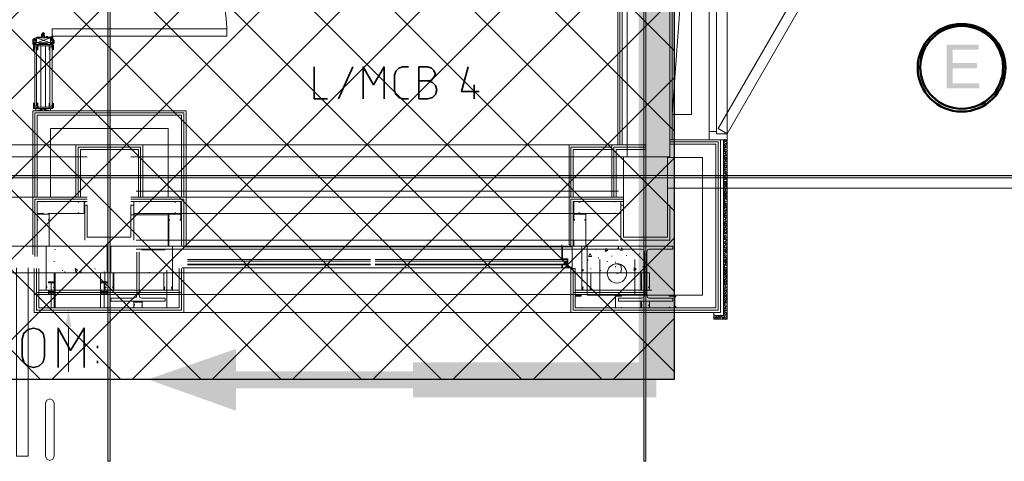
# Model space of a CAD drawing. Header units: millimetres. Extents: x 1.7 to 32.8, y 0.3 to 23.1.
# Tile 14 of 106: x 12.4 to 14.6, y 0.3 to 1.3. Entities that reach past the tile are written whole.
import ezdxf

# ---------------------------------------------------------------- set-up
doc = ezdxf.new("R2010")
doc.units = ezdxf.units.MM
doc.layers.add('PDF_Geometry', color=9, linetype='Continuous', true_color=0x808080)
doc.layers.add('PDF_Solid Fills', color=9, linetype='Continuous', true_color=0x808080)

msp = doc.modelspace()

# ---------------------------------------------------------------- hatches: boundary and pattern name
h = msp.add_hatch()
h.set_pattern_fill('ANSI37', color=256, scale=0.04)
h.paths.add_polyline_path([(13.8889, 0.4617), (4.0559, 0.4617), (4.0559, 9.4575), (13.8889, 9.4575)])
at = {"layer": 'PDF_Solid Fills', "transparency": 33554559}
for color, points in [(7, [(14.5706, 1.2116), (14.4989, 1.2116), (14.4989, 1.1133), (14.5723, 1.1133), (14.5723, 1.125), (14.5123, 1.125), (14.5123, 1.1583), (14.5672, 1.1583), (14.5672, 1.17), (14.5123, 1.17), (14.5123, 1.2), (14.5706, 1.2)]), (256, [(29.8551, 0.915), (29.8551, 0.9183), (2.9827, 0.9183), (2.9827, 0.9133), (29.8551, 0.9133)])]:
    msp.add_hatch(color=color, dxfattribs=at).paths.add_polyline_path(points)

# ---------------------------------------------------------------- linework, layer by layer
msp.add_lwpolyline([(13.8889, 0.4617), (4.0559, 0.4617), (4.0559, 9.4575), (13.8889, 9.4575)], close=True)
at = {"layer": 'PDF_Geometry', "lineweight": 5}
for points in [[(12.6257, 22.9192), (12.6257, 22.8592), (12.6206, 22.8592), (12.6206, 22.9192), (12.6206, 0.2783), (12.6257, 0.2783)], [(13.8256, 22.9176), (13.8256, 22.8592), (13.8206, 22.8592), (13.8206, 22.9176), (13.8206, 0.2783), (13.8256, 0.2783)], [(29.8551, 0.915), (29.8551, 0.9183), (2.9827, 0.9183), (2.9827, 0.9133), (29.8551, 0.9133)]]:
    msp.add_lwpolyline(points, close=True, dxfattribs=at)
at = {"layer": 'PDF_Geometry', "lineweight": 18}
for points in [[(13.7839, 0.96), (13.8789, 0.96), (13.8789, 3.4816), (13.7756, 3.4816), (13.7756, 3.1699), (13.0823, 3.1699), (13.0823, 3.9482), (13.779, 3.9482), (13.779, 3.8149), (13.8856, 3.8165), (13.8889, 4.4949), (13.7673, 4.4949), (13.7673, 4.0065), (12.984, 4.0065), (12.984, 3.0682), (13.7839, 3.0682)], [(14.0073, 1.0116), (14.0073, 1.3516), (13.9839, 1.3516), (13.9839, 1.0116)], [(13.9873, 1.0233), (14.0073, 1.0116), (14.1773, 1.3066), (14.1573, 1.3183)], [(12.4523, 1.2233), (12.4523, 1.2216), (12.4523, 1.22)], [(12.4523, 1.22), (12.454, 1.22), (12.4523, 1.2183)], [(12.454, 1.2133), (12.454, 1.215), (12.454, 1.2133), (12.454, 1.2116)], [(12.4573, 1.2216), (12.4573, 1.22)], [(12.459, 1.215), (12.4923, 1.215), (12.4923, 1.2266), (12.4607, 1.215), (12.4607, 1.2266), (12.4923, 1.215), (12.459, 1.2116), (12.4923, 1.2116)], [(12.459, 1.2216), (12.459, 1.22)], [(12.4673, 1.2283), (12.4673, 1.2266)], [(12.4973, 1.225), (12.4973, 1.2233)], [(12.4557, 1.21), (12.4557, 1.2083)], [(12.4573, 1.0733), (12.4607, 1.0733), (12.4607, 1.205), (12.4607, 1.2066), (12.4573, 1.2066), (12.4573, 1.205), (12.4573, 1.075)], [(12.489, 1.2), (12.4906, 1.2), (12.4906, 1.2016), (12.4906, 1.2)], [(12.494, 1.0733), (12.4906, 1.0733), (12.4906, 1.205), (12.4923, 1.2066), (12.494, 1.2066), (12.4957, 1.205), (12.4957, 1.075)], [(12.4973, 1.2016), (12.4957, 1.2016), (12.4973, 1.2016), (12.4957, 1.2016), (12.4973, 1.2016), (12.4957, 1.2016), (12.4973, 1.2016), (12.4973, 1.2033), (12.4973, 1.2)], [(12.454, 1.075), (12.454, 1.0733)], [(12.4623, 1.08), (12.4623, 1.0766), (12.4623, 1.0783)], [(14.0073, 0.9983), (13.9673, 0.9983), (13.9673, 1.0166), (13.9839, 1.0166), (13.9839, 1.0116), (14.0073, 1.0116)], [(13.9989, 0.9983), (14.0073, 0.9983), (14.0073, 0.5966), (13.9773, 0.5966), (13.9773, 0.605), (13.9989, 0.605)], [(13.874, 0.78), (13.874, 0.96), (13.7756, 0.96), (13.7756, 0.78)], [(12.4757, 0.835), (12.4757, 0.8333), (12.4623, 0.8333), (12.4623, 0.86), (12.4757, 0.86), (12.4757, 0.8583), (12.4757, 0.86), (12.4623, 0.86), (12.4623, 0.8333), (12.4757, 0.8333)], [(12.6923, 0.835), (12.6923, 0.8333), (12.679, 0.8333), (12.679, 0.86), (12.6923, 0.86), (12.6923, 0.8583), (12.6923, 0.86), (12.679, 0.86), (12.679, 0.8333), (12.6923, 0.8333)], [(13.7556, 0.835), (13.7556, 0.8333), (13.769, 0.8333), (13.769, 0.86), (13.7556, 0.86), (13.7556, 0.8583), (13.7556, 0.86), (13.769, 0.86), (13.769, 0.8333), (13.7556, 0.8333)], [(12.679, 0.7733), (12.679, 0.8516), (12.6723, 0.8516), (12.6723, 0.78), (12.624, 0.78), (12.6723, 0.78), (12.6723, 0.8516), (12.679, 0.8516)], [(13.8789, 0.7733), (13.8789, 0.8516), (13.874, 0.8516), (13.874, 0.78), (13.7756, 0.78), (13.7756, 0.8516), (13.769, 0.8516), (13.769, 0.7733)], [(12.619, 0.7), (12.619, 0.76), (12.4823, 0.76), (12.4823, 0.7)], [(12.7656, 0.7), (12.7656, 0.76), (12.6273, 0.76), (12.6273, 0.7)], [(13.649, 0.7116), (13.6606, 0.7116), (13.6606, 0.7583), (13.6373, 0.7583), (13.6373, 0.7316), (13.649, 0.7316)], [(13.6506, 0.7133), (13.6606, 0.7133), (13.6606, 0.7583), (13.639, 0.7583), (13.639, 0.7316), (13.6506, 0.7316)], [(13.8206, 0.7), (13.8206, 0.76), (13.6823, 0.76), (13.6823, 0.7)], [(13.7356, 0.755), (13.7406, 0.7516), (13.7356, 0.7483)], [(13.8323, 0.7533), (13.8289, 0.7516), (13.8273, 0.7466), (13.8273, 0.65), (13.8289, 0.645), (13.8323, 0.6433), (13.8856, 0.6433), (13.8856, 0.6366), (13.7639, 0.6366), (13.7639, 0.6433), (13.8156, 0.6433), (13.8206, 0.645), (13.8223, 0.65), (13.8223, 0.7466), (13.8206, 0.7516), (13.8156, 0.7533), (13.7639, 0.7533), (13.7639, 0.76), (13.8856, 0.76), (13.8856, 0.7533)], [(13.7706, 0.7566), (13.7739, 0.7516), (13.769, 0.75)], [(13.7006, 0.7433), (13.704, 0.7366), (13.6973, 0.7366)], [(12.5473, 0.71), (12.549, 0.7016), (12.5523, 0.7066)], [(13.6606, 0.7116), (13.639, 0.7116), (13.6373, 0.7116), (13.6373, 0.7166), (13.639, 0.7166), (13.639, 0.7116)], [(13.799, 0.7116), (13.8039, 0.7083), (13.799, 0.705)], [(12.5006, 0.7), (12.4823, 0.7), (12.4823, 0.6616), (12.4757, 0.6616), (12.4823, 0.6616), (12.4823, 0.7), (12.5006, 0.7), (12.5006, 0.6616), (12.5073, 0.6616), (12.5006, 0.6616)], [(12.5006, 0.6216), (12.5023, 0.6216), (12.5023, 0.7), (12.4823, 0.7), (12.5006, 0.7)], [(12.619, 0.6216), (12.604, 0.6216), (12.604, 0.7), (12.5856, 0.7), (12.604, 0.7), (12.604, 0.6216)], [(12.634, 0.7), (12.614, 0.7), (12.614, 0.6616), (12.609, 0.6616), (12.614, 0.6616), (12.614, 0.7), (12.6323, 0.7), (12.6323, 0.6616), (12.639, 0.6616), (12.634, 0.6616)], [(12.614, 0.7), (12.634, 0.7), (12.634, 0.6616), (12.639, 0.6616), (12.6323, 0.6616), (12.6323, 0.7), (12.614, 0.7), (12.614, 0.6616), (12.609, 0.6616), (12.614, 0.6616)], [(12.714, 0.7016), (12.714, 0.7)], [(12.7456, 0.7), (12.7656, 0.7), (12.7656, 0.6616), (12.7707, 0.6616), (12.7656, 0.6616), (12.7656, 0.7), (12.7456, 0.7), (12.7456, 0.6616), (12.7407, 0.6616), (12.7456, 0.6616)], [(13.7023, 0.7), (13.6823, 0.7), (13.6823, 0.6616), (13.6773, 0.6616), (13.6823, 0.6616), (13.6823, 0.7), (13.7023, 0.7), (13.7023, 0.6616), (13.7073, 0.6616), (13.7023, 0.6616)], [(13.8339, 0.7), (13.814, 0.7), (13.814, 0.6616), (13.809, 0.6616), (13.8156, 0.6616), (13.8156, 0.7), (13.8339, 0.7), (13.8339, 0.6616), (13.8389, 0.6616), (13.8339, 0.6616)], [(12.4823, 0.6666), (12.4823, 0.6683), (12.484, 0.6683), (12.4823, 0.6666), (12.4823, 0.6616), (12.5006, 0.6616), (12.5006, 0.6666), (12.499, 0.6683), (12.5006, 0.6683), (12.5006, 0.6666), (12.5006, 0.6616), (12.499, 0.6616), (12.484, 0.6616), (12.4823, 0.6616)], [(12.4873, 0.6783), (12.5023, 0.6783), (12.5023, 0.68), (12.4873, 0.68)], [(12.494, 0.6783), (12.494, 0.6216)], [(12.604, 0.6783), (12.619, 0.6783), (12.619, 0.68), (12.604, 0.68)], [(12.6123, 0.6783), (12.6123, 0.6216)], [(13.6856, 0.6683), (13.684, 0.6683), (13.684, 0.6616), (13.7006, 0.6616), (13.7006, 0.6683), (13.6989, 0.6683), (13.7006, 0.6683), (13.7023, 0.6666), (13.7023, 0.6616), (13.7006, 0.6616), (13.6823, 0.6616), (13.6823, 0.6666), (13.684, 0.6683)], [(13.8173, 0.6683), (13.8156, 0.6683), (13.8156, 0.6616), (13.8339, 0.6616), (13.8339, 0.6666), (13.8323, 0.6666), (13.8323, 0.6683), (13.8306, 0.6683), (13.8323, 0.6683), (13.8339, 0.6683), (13.8339, 0.6666), (13.8339, 0.6616), (13.8323, 0.6616), (13.8156, 0.6616), (13.8156, 0.6666), (13.8156, 0.6683)], [(13.6806, 0.6483), (13.6673, 0.6483), (13.6673, 0.6216), (13.6806, 0.6216), (13.6806, 0.6233), (13.6806, 0.6216), (13.6673, 0.6216), (13.6673, 0.65), (13.6806, 0.65)], [(13.7706, 0.6483), (13.7573, 0.6483), (13.7573, 0.6216), (13.7706, 0.6216), (13.7706, 0.6233), (13.7706, 0.6216), (13.7573, 0.6216), (13.7573, 0.65), (13.7706, 0.65)], [(12.5023, 0.6216), (12.4873, 0.6216)], [(12.6973, 0.6216), (12.6973, 0.6366), (12.679, 0.6366), (12.679, 0.6216), (12.6723, 0.6216), (12.679, 0.6216), (12.679, 0.635), (12.6973, 0.635), (12.6973, 0.6216), (12.7023, 0.6216)], [(12.679, 0.6266), (12.679, 0.6283), (12.6806, 0.6283), (12.679, 0.6283), (12.679, 0.6233), (12.6806, 0.6216), (12.6956, 0.6216), (12.6973, 0.6233), (12.6973, 0.6283), (12.6956, 0.6283), (12.6973, 0.6283), (12.6973, 0.6266), (12.6973, 0.6233), (12.6973, 0.6216), (12.6956, 0.6216), (12.6806, 0.6216), (12.679, 0.6216), (12.679, 0.6233)], [(13.8339, 0.6216), (13.8339, 0.6366), (13.814, 0.6366), (13.814, 0.6216), (13.809, 0.6216), (13.8156, 0.6216), (13.8156, 0.6366), (13.8339, 0.6366), (13.8339, 0.6216), (13.8389, 0.6216)], [(12.5006, 0.29), (12.4973, 0.2833), (12.4906, 0.28), (12.484, 0.2833), (12.4806, 0.29), (12.4806, 0.4083), (12.484, 0.415), (12.4906, 0.4183), (12.4973, 0.415), (12.5006, 0.4083)]]:
    msp.add_lwpolyline(points, close=True, dxfattribs=at)
for points in [[(13.7623, 1.9816), (13.7623, 0.9866), (13.7623, 3.0466)], [(13.7673, 3.0466), (13.7673, 0.9866)], [(13.7723, 3.0466), (13.7723, 0.9866)], [(13.884, 1.7066), (13.884, 0.9983)], [(13.9673, 1.0166), (13.9673, 1.6883)], [(14.0073, 1.6933), (14.0073, 0.9983), (14.0073, 1.0116)], [(13.9273, 1.6499), (13.884, 1.055), (13.9273, 1.055), (13.9273, 1.6499), (13.884, 1.6499), (13.884, 1.055)], [(12.479, 1.2366), (12.479, 1.235), (12.4773, 1.2366), (12.4757, 1.2383), (12.474, 1.2366), (12.4723, 1.235), (12.4723, 1.23), (12.4723, 1.2283), (12.4707, 1.2283), (12.4623, 1.2283), (12.454, 1.2233), (12.4557, 1.2233), (12.454, 1.2233), (12.454, 1.225), (12.454, 1.2233), (12.454, 1.2216), (12.4557, 1.2216), (12.4573, 1.2216), (12.4573, 1.22)], [(12.4723, 1.2266), (12.4723, 1.2283), (12.474, 1.23), (12.474, 1.235), (12.474, 1.2366), (12.4773, 1.2366)], [(12.4773, 1.2383), (12.4773, 1.2366), (12.4773, 1.235), (12.4757, 1.235), (12.4757, 1.2316), (12.4773, 1.2316), (12.4773, 1.23), (12.4773, 1.2283), (12.479, 1.2283), (12.479, 1.23), (12.479, 1.2283), (12.479, 1.2316)], [(12.4773, 1.235), (12.4773, 1.2316), (12.4773, 1.2333)], [(12.4523, 1.22), (12.4523, 1.2216)], [(12.454, 1.2166), (12.454, 1.2183), (12.454, 1.22), (12.454, 1.215), (12.4523, 1.215), (12.4523, 1.2133), (12.4523, 1.215), (12.4523, 1.2116)], [(12.4523, 1.215), (12.4523, 1.22), (12.4523, 1.215)], [(12.4523, 1.2166), (12.4523, 1.215), (12.454, 1.215), (12.454, 1.2166), (12.454, 1.2183)], [(12.454, 1.2133), (12.454, 1.215)], [(12.4707, 1.2283), (12.4707, 1.2266), (12.4673, 1.2266), (12.4623, 1.2266), (12.4557, 1.225), (12.4557, 1.2233)], [(12.4557, 1.225), (12.4573, 1.225)], [(12.459, 1.2166), (12.4557, 1.2166)], [(12.459, 1.215), (12.459, 1.2116), (12.4557, 1.2116), (12.4557, 1.2166), (12.459, 1.2116), (12.459, 1.2166), (12.4557, 1.2116)], [(12.4573, 1.2216), (12.4573, 1.2233), (12.4573, 1.225), (12.4573, 1.2266)], [(12.459, 1.2216), (12.4573, 1.2216), (12.459, 1.2216)], [(12.459, 1.22), (12.4573, 1.22), (12.459, 1.22)], [(12.459, 1.22), (12.459, 1.2216), (12.459, 1.2233)], [(12.4923, 1.2266), (12.4607, 1.2266)], [(12.4673, 1.2266), (12.4673, 1.2283)], [(12.5006, 1.215), (12.499, 1.215), (12.499, 1.22), (12.499, 1.2216), (12.4973, 1.2216), (12.4957, 1.2216), (12.494, 1.2216), (12.494, 1.22), (12.4923, 1.22), (12.4923, 1.2216), (12.494, 1.2216), (12.494, 1.22), (12.4923, 1.22), (12.4923, 1.2216), (12.494, 1.2216), (12.494, 1.2233), (12.494, 1.225), (12.494, 1.2266), (12.479, 1.2266), (12.479, 1.2283), (12.479, 1.23)], [(12.4857, 1.2283), (12.484, 1.2283), (12.484, 1.23), (12.484, 1.2283), (12.4823, 1.2283), (12.4806, 1.2283)], [(12.4823, 1.2283), (12.4823, 1.23)], [(12.494, 1.2266), (12.494, 1.2283), (12.494, 1.23), (12.494, 1.2283), (12.4857, 1.2283), (12.4857, 1.23), (12.4857, 1.2283), (12.4857, 1.23)], [(12.489, 1.2116), (12.4973, 1.2116), (12.4973, 1.2133), (12.4973, 1.215), (12.4973, 1.2133), (12.4973, 1.2116), (12.4973, 1.2166), (12.494, 1.2116), (12.494, 1.2166), (12.4973, 1.2116), (12.494, 1.2116)], [(12.4923, 1.2116), (12.4923, 1.215)], [(12.4973, 1.2283), (12.494, 1.2283)], [(12.4957, 1.2233), (12.4957, 1.225), (12.494, 1.225)], [(12.4957, 1.2233), (12.494, 1.2233), (12.4957, 1.2233)], [(12.4973, 1.2133), (12.499, 1.2133), (12.499, 1.215), (12.4973, 1.215), (12.4973, 1.22), (12.4973, 1.2183), (12.4973, 1.2166), (12.494, 1.2166)], [(12.4957, 1.225), (12.4957, 1.2266), (12.4957, 1.2283), (12.4957, 1.2266)], [(12.4973, 1.2233), (12.4957, 1.2233), (12.4973, 1.2233)], [(12.4973, 1.23), (12.4973, 1.2283), (12.4973, 1.225), (12.4973, 1.2266), (12.4973, 1.225)], [(12.4973, 1.2216), (12.4973, 1.2233)], [(12.499, 1.215), (12.499, 1.2166), (12.499, 1.215), (12.4973, 1.215), (12.4973, 1.2166), (12.4973, 1.22)], [(12.499, 1.22), (12.4973, 1.22), (12.499, 1.22)], [(12.499, 1.2116), (12.5006, 1.215), (12.5006, 1.22), (12.499, 1.2233)], [(12.499, 1.22), (12.5006, 1.22)], [(12.499, 1.2133), (12.499, 1.215), (12.499, 1.2166)], [(12.454, 1.205), (12.454, 1.2066), (12.454, 1.21), (12.454, 1.2), (12.4557, 1.2), (12.4557, 1.2016), (12.4557, 1.2), (12.4557, 1.2033), (12.4557, 1.205), (12.4557, 1.2083), (12.4557, 1.2066), (12.4557, 1.205), (12.454, 1.205), (12.454, 1.21), (12.454, 1.2116), (12.464, 1.2116)], [(12.454, 1.2083), (12.454, 1.2066), (12.454, 1.205), (12.454, 1.2033), (12.4557, 1.2033), (12.4557, 1.2016), (12.4573, 1.2016), (12.4557, 1.2016), (12.4573, 1.2016), (12.4557, 1.2016), (12.4573, 1.2016), (12.4557, 1.2016), (12.4557, 1.2033), (12.4557, 1.205), (12.4557, 1.2083), (12.4557, 1.2066)], [(12.4557, 1.205), (12.454, 1.205), (12.4557, 1.205)], [(12.4557, 1.21), (12.4623, 1.21), (12.4623, 1.2033), (12.4623, 1.2016), (12.4607, 1.2016), (12.4623, 1.2016), (12.4607, 1.2016), (12.4623, 1.2016), (12.4607, 1.2016), (12.4623, 1.2016), (12.4607, 1.2016), (12.4623, 1.2016), (12.4607, 1.2016), (12.4623, 1.2016), (12.4607, 1.2016), (12.4623, 1.2016), (12.4623, 1.2033)], [(12.4607, 1.2033), (12.4607, 1.205)], [(12.4607, 1.2016), (12.4607, 1.2)], [(12.464, 1.21), (12.464, 1.2083), (12.464, 1.2), (12.4623, 1.2), (12.4623, 1.2033), (12.4623, 1.2016), (12.4623, 1.2), (12.4623, 1.2016), (12.4623, 1.2033), (12.4623, 1.205)], [(12.464, 1.2083), (12.4757, 1.2083), (12.464, 1.2083)], [(12.4707, 1.0716), (12.4707, 1.2083)], [(12.489, 1.2083), (12.4757, 1.2083), (12.489, 1.2083)], [(12.4806, 1.0716), (12.4806, 1.2083)], [(12.4957, 1.21), (12.4957, 1.2083), (12.4973, 1.2083), (12.4973, 1.21), (12.489, 1.21), (12.489, 1.2033), (12.489, 1.2), (12.489, 1.2083), (12.489, 1.21)], [(12.489, 1.2033), (12.4906, 1.2033), (12.489, 1.2033)], [(12.4906, 1.2), (12.4906, 1.2016), (12.4906, 1.2033), (12.4906, 1.205), (12.4906, 1.2033), (12.4906, 1.2016), (12.4906, 1.2033)], [(12.4906, 1.2016), (12.4906, 1.2033), (12.4906, 1.205)], [(12.4957, 1.2033), (12.4973, 1.2033), (12.4973, 1.205), (12.4973, 1.2033), (12.4973, 1.205), (12.4973, 1.21), (12.4973, 1.2066)], [(12.4957, 1.2083), (12.4957, 1.205), (12.4957, 1.2083), (12.4973, 1.2066), (12.4973, 1.205), (12.4957, 1.205), (12.4957, 1.2033), (12.4957, 1.205), (12.4957, 1.2033), (12.4957, 1.2016), (12.4957, 1.2), (12.4973, 1.2)], [(12.4973, 1.2066), (12.4973, 1.205), (12.4973, 1.2066)], [(12.499, 1.2), (12.499, 1.21)], [(12.454, 1.0683), (12.464, 1.0683), (12.464, 1.0716), (12.464, 1.08), (12.4623, 1.08), (12.4623, 1.0783), (12.4623, 1.08), (12.4623, 1.0816)], [(12.4906, 1.0783), (12.4906, 1.0766), (12.4906, 1.0783), (12.4906, 1.0766), (12.4906, 1.0783), (12.4906, 1.08), (12.4906, 1.0816)], [(12.4523, 0.87), (12.4523, 1.0633), (12.7956, 1.0633), (12.7956, 0.87)], [(12.4557, 1.0716), (12.4557, 1.075), (12.4557, 1.0733), (12.4557, 1.075), (12.454, 1.075), (12.454, 1.0766), (12.4557, 1.0766), (12.4557, 1.0783), (12.4557, 1.08), (12.4557, 1.0783), (12.4557, 1.08), (12.454, 1.08), (12.454, 1.07), (12.454, 1.0733)], [(12.454, 1.07), (12.454, 1.0716), (12.454, 1.07), (12.454, 1.0683), (12.454, 1.075), (12.454, 1.0766)], [(12.4557, 1.075), (12.454, 1.075), (12.4557, 1.075)], [(12.4557, 1.08), (12.4557, 1.0766), (12.4557, 1.0783), (12.4573, 1.0783), (12.4557, 1.0783), (12.4573, 1.0783), (12.4557, 1.0783), (12.4573, 1.0783), (12.4557, 1.0783), (12.4557, 1.0766)], [(12.4623, 1.0766), (12.4623, 1.0783), (12.4607, 1.0783), (12.4623, 1.0783), (12.4607, 1.0783), (12.4623, 1.0783), (12.4607, 1.0783), (12.4623, 1.0783), (12.4607, 1.0783), (12.4623, 1.0783), (12.4607, 1.0783), (12.4623, 1.0783), (12.4607, 1.0783), (12.4623, 1.0783), (12.4623, 1.0766), (12.4623, 1.07), (12.4557, 1.07), (12.4557, 1.0716), (12.4557, 1.0733), (12.4557, 1.0716), (12.4557, 1.075)], [(12.459, 1.0683), (12.4923, 1.0633), (12.4923, 1.0683), (12.459, 1.0633)], [(12.4923, 1.0633), (12.459, 1.0633), (12.459, 1.0683), (12.4923, 1.0683)], [(12.4607, 1.0766), (12.4607, 1.0783), (12.4607, 1.08)], [(12.464, 1.0716), (12.4757, 1.0716), (12.464, 1.0716)], [(12.489, 1.0716), (12.4757, 1.0716), (12.489, 1.0716)], [(12.4973, 1.0716), (12.4973, 1.07), (12.489, 1.07), (12.489, 1.0766), (12.489, 1.08), (12.4906, 1.08), (12.4906, 1.0783), (12.4906, 1.08), (12.489, 1.08), (12.489, 1.0716), (12.489, 1.0683), (12.4973, 1.0683), (12.4973, 1.07), (12.4973, 1.0716), (12.4957, 1.0716), (12.4957, 1.0733)], [(12.489, 1.0766), (12.4906, 1.0766), (12.489, 1.0766)], [(12.4906, 1.0766), (12.4906, 1.0783), (12.4906, 1.08)], [(12.4957, 1.0716), (12.4957, 1.075), (12.4973, 1.075), (12.4973, 1.0766), (12.4957, 1.0766), (12.4957, 1.0783), (12.4957, 1.08), (12.4973, 1.08), (12.4973, 1.0783), (12.4973, 1.0766), (12.4973, 1.0783), (12.4957, 1.0783), (12.4973, 1.0783), (12.4957, 1.0783), (12.4973, 1.0783), (12.4957, 1.0783), (12.4973, 1.0783), (12.4973, 1.0766), (12.4973, 1.075), (12.4973, 1.0766), (12.4973, 1.08)], [(12.4957, 1.0783), (12.4957, 1.0766), (12.4957, 1.0783), (12.4957, 1.08)], [(12.4973, 1.07), (12.4973, 1.0733), (12.4957, 1.0716), (12.4957, 1.075)], [(12.4973, 1.0733), (12.4973, 1.075), (12.4973, 1.0733)], [(12.4973, 1.0683), (12.4973, 1.075)], [(12.499, 1.08), (12.499, 1.07)], [(12.7906, 0.87), (12.7906, 1.0583), (12.4573, 1.0583), (12.4573, 0.87)], [(12.7856, 0.87), (12.7856, 1.0533), (12.4623, 1.0533), (12.4623, 0.87)], [(12.7556, 0.87), (12.7556, 1.0233), (12.4923, 1.0233), (12.4923, 0.87)], [(13.6573, 0.6116), (13.9923, 0.6116), (13.9923, 0.9983), (13.8789, 0.9983)], [(13.6623, 0.7066), (13.6623, 0.6166), (13.9873, 0.6166), (13.9873, 0.9933), (13.8789, 0.9933)], [(14.0039, 0.9933), (13.9989, 0.9983)], [(14.0039, 0.9883), (14.0006, 0.9933)], [(14.0023, 0.9983), (14.0023, 1)], [(14.0073, 0.9933), (14.0039, 0.9966)], [(14.0073, 0.9966), (14.0056, 0.9983)], [(11.4973, 0.87), (11.4973, 0.9866), (12.549, 0.9866)], [(12.549, 0.87), (12.549, 0.9866), (12.624, 0.9866), (12.699, 0.9866), (12.699, 0.87), (12.699, 0.9866), (12.624, 0.9866)], [(12.554, 0.87), (12.554, 0.9816), (12.624, 0.9816), (12.694, 0.9816), (12.694, 0.87), (12.694, 0.9816), (12.624, 0.9816)], [(12.559, 0.87), (12.559, 0.9766), (12.624, 0.9766), (12.689, 0.9766), (12.689, 0.87), (12.689, 0.9766), (12.624, 0.9766)], [(13.7489, 0.9866), (12.699, 0.9866)], [(13.8239, 0.9866), (13.7489, 0.9866), (13.7489, 0.87), (13.7489, 0.9866), (13.6539, 0.9866), (13.6539, 0.87)], [(13.6573, 0.87), (13.6573, 0.9816), (13.7489, 0.9816)], [(13.6623, 0.87), (13.6623, 0.9766), (13.7489, 0.9766)], [(13.6673, 0.7066), (13.6673, 0.6216), (13.9823, 0.6216), (13.9823, 0.9883), (13.8789, 0.9883)], [(13.7539, 0.9816), (13.7539, 0.87), (13.7539, 0.9816), (13.8239, 0.9816)], [(13.7589, 0.9766), (13.7589, 0.87), (13.7589, 0.9766), (13.8239, 0.9766)], [(13.9989, 0.99), (13.9989, 0.9916)], [(14.0006, 0.985), (13.9989, 0.9866)], [(14.0023, 0.98), (13.9989, 0.9833)], [(14.0039, 0.975), (13.9989, 0.98)], [(13.9989, 0.9766), (13.9989, 0.9783)], [(14.0006, 0.9716), (13.9989, 0.9733)], [(14.0056, 0.9833), (14.0006, 0.9883)], [(14.0056, 0.97), (14.0006, 0.975)], [(14.0023, 0.985), (14.0023, 0.9866)], [(14.0073, 0.98), (14.0023, 0.9833)], [(14.0039, 0.98), (14.0039, 0.9816)], [(14.0073, 0.9766), (14.0039, 0.9783)], [(14.0073, 0.99), (14.0056, 0.9916)], [(14.0056, 0.9883), (14.0056, 0.99)], [(14.0073, 0.9866), (14.0056, 0.9866)], [(14.0073, 0.9716), (14.0056, 0.9733)], [(11.4724, 0.96), (12.574, 0.96)], [(13.7756, 0.96), (12.6723, 0.96)], [(13.694, 0.76), (13.694, 0.65), (13.9523, 0.65), (13.9523, 0.9583), (13.874, 0.9583)], [(14.0006, 0.9666), (13.9989, 0.97)], [(14.0023, 0.9616), (13.9989, 0.965)], [(14.0039, 0.9566), (13.9989, 0.9616)], [(14.0006, 0.9533), (13.9989, 0.955)], [(14.0023, 0.9483), (13.9989, 0.9516)], [(14.0039, 0.9433), (13.9989, 0.9483)], [(14.0006, 0.9583), (14.0006, 0.96)], [(14.0056, 0.9516), (14.0006, 0.9566)], [(14.0056, 0.965), (14.0023, 0.97)], [(14.0023, 0.9666), (14.0023, 0.9683)], [(14.0073, 0.9483), (14.0023, 0.9516)], [(14.0073, 0.9616), (14.0039, 0.965)], [(14.0039, 0.9616), (14.0039, 0.9633)], [(14.0073, 0.9583), (14.0039, 0.96)], [(14.0056, 0.9566), (14.0056, 0.9583)], [(14.0073, 0.955), (14.0056, 0.955)], [(13.9989, 0.94), (13.9989, 0.9416)], [(14.0006, 0.935), (13.9989, 0.9366)], [(14.0023, 0.93), (13.9989, 0.9333)], [(14.0039, 0.925), (14.0039, 0.9266), (13.9989, 0.93)], [(13.9989, 0.9266), (13.9989, 0.9283)], [(14.0039, 0.94), (14.0006, 0.9433)], [(14.0006, 0.94), (14.0006, 0.9416)], [(14.0056, 0.935), (14.0006, 0.9383)], [(14.0023, 0.935), (14.0023, 0.9366)], [(14.0073, 0.93), (14.0023, 0.9333)], [(14.0073, 0.9433), (14.0039, 0.9466)], [(14.0039, 0.93), (14.0039, 0.9316)], [(14.0073, 0.9266), (14.0039, 0.9283)], [(14.0073, 0.94), (14.0056, 0.9416)], [(14.0056, 0.9383), (14.0056, 0.94)], [(14.0073, 0.9366), (14.0056, 0.9366)], [(14.0006, 0.9216), (13.9989, 0.9233)], [(14.0006, 0.9183), (13.9989, 0.92)], [(14.0023, 0.9133), (13.9989, 0.9166)], [(14.0039, 0.9083), (13.9989, 0.9116)], [(14.0006, 0.9033), (14.0006, 0.905), (13.9989, 0.905)], [(14.0056, 0.92), (14.0056, 0.9216), (14.0006, 0.925)], [(14.0006, 0.9083), (14.0006, 0.91)], [(14.0056, 0.9016), (14.0056, 0.9033), (14.0006, 0.9066)], [(14.0056, 0.9166), (14.0023, 0.92)], [(14.0023, 0.9166), (14.0023, 0.9183)], [(14.0073, 0.9116), (14.0039, 0.915)], [(14.0073, 0.9083), (14.0039, 0.9116)], [(14.0073, 0.9233), (14.0056, 0.925)], [(14.0073, 0.905), (14.0056, 0.9066)], [(13.7639, 0.8833), (12.684, 0.8833)], [(13.874, 0.89), (16.1772, 0.89)], [(14.0023, 0.8983), (14.0023, 0.9), (13.9989, 0.9016)], [(14.0039, 0.8933), (14.0039, 0.895), (13.9989, 0.8983)], [(13.9989, 0.8916), (13.9989, 0.8933)], [(14.0006, 0.8866), (13.9989, 0.8883)], [(14.0023, 0.8816), (13.9989, 0.885)], [(14.0039, 0.89), (14.0006, 0.8933)], [(14.0056, 0.885), (14.0006, 0.89)], [(14.0073, 0.8983), (14.0023, 0.9033)], [(14.0073, 0.88), (14.0023, 0.885)], [(14.0073, 0.895), (14.0039, 0.8983)], [(14.0073, 0.8916), (14.0056, 0.8933)], [(14.0073, 0.8883), (14.0056, 0.8883)], [(11.594, 0.7416), (11.594, 0.87), (11.4724, 0.87), (12.574, 0.87), (12.4523, 0.87), (12.4523, 0.7416)], [(12.4573, 0.76), (12.4573, 0.865), (12.574, 0.865), (12.4573, 0.865), (12.4573, 0.7366)], [(12.4623, 0.7366), (12.4623, 0.86), (12.574, 0.86)], [(12.554, 0.8333), (12.554, 0.835), (12.5557, 0.835), (12.5557, 0.8333), (12.5673, 0.8333), (12.5673, 0.86), (12.5557, 0.86), (12.5557, 0.8583), (12.554, 0.8583), (12.554, 0.86)], [(12.5557, 0.86), (12.569, 0.86), (12.569, 0.8566), (12.5673, 0.8566), (12.5673, 0.8366), (12.569, 0.835), (12.569, 0.8333), (12.5557, 0.8333)], [(13.6539, 0.7633), (13.6539, 0.87), (13.7756, 0.87), (12.6723, 0.87), (12.7956, 0.87), (12.7956, 0.7633)], [(12.7906, 0.76), (12.7906, 0.865), (12.6723, 0.865)], [(12.7856, 0.76), (12.7856, 0.86), (12.6723, 0.86)], [(12.7707, 0.8333), (12.7707, 0.835), (12.7723, 0.835), (12.7723, 0.8333), (12.784, 0.8333), (12.784, 0.86), (12.7723, 0.86), (12.7723, 0.8583), (12.7707, 0.8583), (12.7707, 0.86)], [(12.7723, 0.86), (12.784, 0.86)], [(12.7856, 0.86), (12.7856, 0.8566), (12.784, 0.8566), (12.784, 0.8366), (12.7856, 0.835), (12.7856, 0.8333)], [(13.6573, 0.7633), (13.6539, 0.7633), (13.6539, 0.87), (13.7756, 0.87)], [(13.6623, 0.7733), (13.6623, 0.76), (13.6623, 0.86), (13.7756, 0.86), (13.6623, 0.86), (13.6623, 0.76), (13.6573, 0.76), (13.6573, 0.865), (13.7756, 0.865), (13.6573, 0.865), (13.6573, 0.76)], [(13.6623, 0.86), (13.6623, 0.8566), (13.664, 0.8566), (13.664, 0.8366), (13.6623, 0.835), (13.6623, 0.8333)], [(13.664, 0.8333), (13.6773, 0.8333), (13.6773, 0.835), (13.6756, 0.835), (13.6756, 0.8333), (13.664, 0.8333), (13.664, 0.86), (13.6756, 0.86), (13.6756, 0.8583), (13.6773, 0.8583), (13.6773, 0.86), (13.664, 0.86)], [(14.0039, 0.875), (14.0039, 0.8766), (13.9989, 0.8816)], [(13.9989, 0.8766), (13.9989, 0.8783)], [(14.0006, 0.8716), (14.0006, 0.8733), (13.9989, 0.8733)], [(14.0006, 0.8683), (13.9989, 0.87)], [(14.0023, 0.8633), (13.9989, 0.8666)], [(14.0039, 0.8583), (13.9989, 0.8633)], [(14.0056, 0.87), (14.0056, 0.8716), (14.0006, 0.8766)], [(14.0056, 0.8666), (14.0023, 0.8716)], [(14.0023, 0.8666), (14.0023, 0.8683)], [(14.0073, 0.8766), (14.0039, 0.88)], [(14.0073, 0.8633), (14.0039, 0.8666)], [(14.0073, 0.86), (14.0039, 0.8616)], [(14.0073, 0.8733), (14.0056, 0.875)], [(12.624, 0.78), (12.574, 0.78), (12.574, 0.8516), (12.569, 0.8516), (12.569, 0.7733)], [(13.769, 0.7733), (13.8239, 0.7733), (13.769, 0.7733), (13.769, 0.8516), (13.7756, 0.8516), (13.7756, 0.78), (13.8239, 0.78)], [(14.0006, 0.8533), (14.0006, 0.855), (13.9989, 0.8566)], [(14.0023, 0.8483), (14.0023, 0.85), (13.9989, 0.8533)], [(14.0039, 0.845), (13.9989, 0.8483)], [(13.9989, 0.8416), (13.9989, 0.8433)], [(14.0006, 0.8366), (13.9989, 0.8383)], [(14.0056, 0.8533), (14.0006, 0.8583)], [(14.0039, 0.84), (14.0006, 0.845)], [(14.0056, 0.835), (14.0006, 0.84)], [(14.0073, 0.8483), (14.0023, 0.8533)], [(14.0073, 0.845), (14.0039, 0.8483)], [(14.0073, 0.855), (14.0056, 0.8566)], [(14.0073, 0.8416), (14.0056, 0.8433)], [(14.0056, 0.84), (14.0056, 0.8416)], [(14.0073, 0.8383), (14.0056, 0.8383)], [(12.489, 0.8333), (12.4873, 0.8333), (12.4857, 0.8316), (12.4657, 0.8316), (12.4657, 0.8333), (12.4623, 0.8333)], [(12.4623, 0.8316), (12.4623, 0.8183), (12.464, 0.8183), (12.464, 0.82), (12.4623, 0.82), (12.4623, 0.8316), (12.489, 0.8316), (12.489, 0.82), (12.4873, 0.82), (12.4873, 0.8183), (12.489, 0.8183), (12.489, 0.8316)], [(12.489, 0.76), (12.489, 0.8333), (12.569, 0.8333)], [(12.7556, 0.76), (12.7556, 0.83), (12.6723, 0.83)], [(12.7573, 0.76), (12.7573, 0.8333), (12.679, 0.8333)], [(13.7639, 0.8333), (12.684, 0.8333)], [(12.7573, 0.8333), (12.7607, 0.8333), (12.7607, 0.8316), (12.7823, 0.8316), (12.7823, 0.8333), (12.784, 0.8333), (12.784, 0.8316)], [(12.784, 0.8183), (12.7823, 0.8183), (12.7823, 0.82), (12.784, 0.82), (12.784, 0.8316), (12.7573, 0.8316), (12.7573, 0.82), (12.759, 0.82), (12.759, 0.8183), (12.7573, 0.8183), (12.7573, 0.8316)], [(12.784, 0.8333), (12.7723, 0.8333)], [(12.7856, 0.8316), (12.7856, 0.8183)], [(13.6623, 0.8316), (13.6623, 0.8183)], [(13.6906, 0.8333), (13.6873, 0.8333), (13.6873, 0.8316), (13.6673, 0.8316), (13.6656, 0.8333), (13.664, 0.8333), (13.664, 0.8316)], [(13.664, 0.8183), (13.6656, 0.8183), (13.6656, 0.82), (13.664, 0.82), (13.664, 0.8316), (13.6906, 0.8316), (13.6906, 0.82), (13.6889, 0.82), (13.6889, 0.8183), (13.6906, 0.8183), (13.6906, 0.8316)], [(13.6906, 0.76), (13.6906, 0.8333), (13.769, 0.8333)], [(14.0023, 0.8316), (13.9989, 0.835)], [(14.0039, 0.8266), (13.9989, 0.8316)], [(13.9989, 0.8266), (13.9989, 0.8283)], [(14.0006, 0.8233), (13.9989, 0.825)], [(14.0006, 0.8183), (13.9989, 0.82)], [(14.0023, 0.8133), (13.9989, 0.8166)], [(14.0056, 0.8216), (14.0006, 0.8266)], [(14.0073, 0.8316), (14.0023, 0.835)], [(14.0056, 0.8166), (14.0023, 0.8216)], [(14.0023, 0.8183), (14.0023, 0.82)], [(14.0039, 0.8316), (14.0039, 0.8333)], [(14.0073, 0.8266), (14.0039, 0.83)], [(14.0073, 0.8133), (14.0039, 0.8166)], [(14.0073, 0.8233), (14.0056, 0.825)], [(14.0039, 0.8083), (13.9989, 0.8133)], [(14.0006, 0.805), (13.9989, 0.8066)], [(14.0023, 0.8), (13.9989, 0.8033)], [(14.0039, 0.795), (13.9989, 0.8)], [(14.0006, 0.81), (14.0006, 0.8116)], [(14.0056, 0.8033), (14.0006, 0.8083)], [(14.0039, 0.79), (14.0006, 0.795)], [(14.0073, 0.7983), (14.0023, 0.8033)], [(14.0039, 0.8133), (14.0039, 0.815)], [(14.0073, 0.81), (14.0039, 0.8116)], [(14.0073, 0.795), (14.0039, 0.7983)], [(14.0056, 0.8083), (14.0056, 0.81)], [(14.0073, 0.8066), (14.0056, 0.8066)], [(13.7639, 0.7733), (12.684, 0.7733)], [(13.664, 0.7733), (13.6656, 0.7733), (13.664, 0.7733), (13.664, 0.76), (13.6906, 0.76), (13.6906, 0.7733), (13.6889, 0.7733), (13.6906, 0.7733), (13.6906, 0.76), (13.664, 0.76)], [(13.9989, 0.7916), (13.9989, 0.7933)], [(14.0006, 0.7866), (13.9989, 0.7883)], [(14.0023, 0.7816), (13.9989, 0.785)], [(14.0039, 0.7766), (13.9989, 0.7816)], [(13.9989, 0.7783), (13.9989, 0.78)], [(14.0006, 0.7733), (13.9989, 0.775)], [(14.0006, 0.7916), (14.0006, 0.7933)], [(14.0056, 0.7866), (14.0006, 0.79)], [(14.0056, 0.7716), (14.0056, 0.7733), (14.0006, 0.7766)], [(14.0023, 0.7866), (14.0023, 0.7883)], [(14.0073, 0.7816), (14.0023, 0.785)], [(14.0039, 0.7816), (14.0039, 0.7833)], [(14.0073, 0.7783), (14.0039, 0.78)], [(14.0073, 0.7916), (14.0056, 0.7933)], [(14.0056, 0.79), (14.0056, 0.7916)], [(14.0073, 0.7883), (14.0056, 0.7883)], [(14.0073, 0.775), (14.0056, 0.775)], [(11.564, 0.76), (12.4823, 0.76)], [(12.5023, 0.7516), (12.5023, 0.7533)], [(12.6273, 0.76), (12.749, 0.76)], [(13.7639, 0.7533), (12.684, 0.7533)], [(12.749, 0.7516), (12.6956, 0.7516)], [(12.7656, 0.76), (13.6823, 0.76)], [(13.639, 0.7583), (12.789, 0.7583)], [(13.6373, 0.7583), (13.6373, 0.7633)], [(13.714, 0.7516), (13.714, 0.7533)], [(13.734, 0.7483), (13.734, 0.75)], [(13.7623, 0.755), (13.7623, 0.7566)], [(13.7956, 0.75), (13.7956, 0.7516)], [(13.8106, 0.76), (13.8106, 0.7616)], [(14.0006, 0.7683), (13.9989, 0.7716)], [(14.0023, 0.765), (13.9989, 0.7683)], [(14.0039, 0.76), (13.9989, 0.7633)], [(14.0006, 0.755), (13.9989, 0.7566)], [(14.0023, 0.75), (14.0023, 0.7516), (13.9989, 0.7533)], [(14.0039, 0.745), (14.0039, 0.7466), (13.9989, 0.75)], [(14.0006, 0.76), (14.0006, 0.7616)], [(14.0056, 0.7533), (14.0056, 0.755), (14.0006, 0.7583)], [(14.0056, 0.7683), (14.0023, 0.7716)], [(14.0023, 0.7683), (14.0023, 0.77)], [(14.0073, 0.75), (14.0023, 0.7533)], [(14.0073, 0.7633), (14.0039, 0.7666)], [(14.0039, 0.7633), (14.0039, 0.765)], [(14.0073, 0.76), (14.0039, 0.7616)], [(14.0073, 0.7466), (14.0039, 0.75)], [(14.0073, 0.7566), (14.0056, 0.7583)], [(12.6906, 0.7466), (12.6906, 0.65), (12.6923, 0.645), (12.6956, 0.6433), (12.749, 0.6433), (12.749, 0.6366), (12.6273, 0.6366), (12.6273, 0.6433), (12.679, 0.6433), (12.684, 0.645), (12.6857, 0.65), (12.6857, 0.7466)], [(13.209, 0.73), (12.799, 0.73)], [(13.219, 0.73), (13.649, 0.73), (13.649, 0.7266)], [(13.6956, 0.7283), (13.6956, 0.73)], [(13.719, 0.7333), (13.719, 0.735)], [(13.8006, 0.73), (13.8006, 0.6516), (13.7223, 0.6516), (13.7223, 0.73)], [(13.7489, 0.7366), (13.7489, 0.7383)], [(13.7823, 0.7383), (13.7823, 0.74)], [(13.8106, 0.7416), (13.8106, 0.7433)], [(13.9989, 0.7433), (13.9989, 0.745)], [(14.0006, 0.7383), (13.9989, 0.74)], [(14.0023, 0.7333), (13.9989, 0.7366)], [(14.0039, 0.7266), (14.0039, 0.7283), (13.9989, 0.7316)], [(13.9989, 0.7283), (13.9989, 0.73)], [(14.0039, 0.7416), (14.0006, 0.745)], [(14.0006, 0.7416), (14.0006, 0.7433)], [(14.0056, 0.7366), (14.0006, 0.74)], [(14.0056, 0.7216), (14.0056, 0.7233), (14.0006, 0.7283)], [(14.0073, 0.7316), (14.0023, 0.7366)], [(14.0073, 0.7283), (14.0039, 0.7316)], [(14.0073, 0.7433), (14.0056, 0.745)], [(14.0073, 0.7383), (14.0056, 0.74)], [(12.4157, 0.7116), (12.4157, 0.29), (12.4423, 0.29), (12.4423, 0.7116)], [(12.4557, 0.71), (12.4557, 0.6116), (12.7906, 0.6116)], [(12.4557, 0.7066), (12.4557, 0.6516), (12.624, 0.6516), (12.7906, 0.6516), (12.7906, 0.71)], [(12.7856, 0.7066), (12.7856, 0.6166), (12.4607, 0.6166), (12.4607, 0.71)], [(12.7856, 0.71), (12.7856, 0.6566), (12.624, 0.6566), (12.4607, 0.6566), (12.4607, 0.7066)], [(12.7806, 0.7066), (12.7806, 0.6216), (12.4657, 0.6216), (12.4657, 0.71)], [(12.7806, 0.71), (12.7806, 0.6616), (12.624, 0.6616), (12.4657, 0.6616), (12.4657, 0.7066)], [(12.5006, 0.725), (12.5006, 0.7266)], [(12.519, 0.705), (12.519, 0.7066)], [(12.5923, 0.7083), (12.5923, 0.71)], [(12.7523, 0.7066), (12.7523, 0.6216)], [(12.7873, 0.7116), (13.639, 0.7116)], [(13.6573, 0.7066), (13.6573, 0.6116), (12.7906, 0.6116), (12.7906, 0.7066)], [(13.209, 0.7266), (12.799, 0.7266)], [(13.209, 0.72), (12.799, 0.72)], [(13.209, 0.7183), (12.799, 0.7183)], [(13.219, 0.7266), (13.649, 0.7266), (13.6423, 0.7266), (13.6423, 0.72), (13.649, 0.72), (13.6423, 0.7266)], [(13.219, 0.7183), (13.649, 0.7183), (13.649, 0.72), (13.219, 0.72)], [(13.6423, 0.72), (13.649, 0.7266), (13.649, 0.72)], [(13.8239, 0.6516), (13.6573, 0.6516), (13.6573, 0.71), (13.6673, 0.71), (13.6673, 0.6616), (13.8239, 0.6616)], [(13.6623, 0.71), (13.6623, 0.6566), (13.8239, 0.6566)], [(13.6823, 0.7033), (13.6856, 0.7066), (13.6823, 0.7083)], [(13.7023, 0.7083), (13.7023, 0.71)], [(13.724, 0.705), (13.724, 0.7066)], [(13.7389, 0.725), (13.7389, 0.7266)], [(13.7573, 0.7233), (13.7573, 0.725)], [(13.7573, 0.7133), (13.7573, 0.715)], [(13.7606, 0.6983), (13.769, 0.7016), (13.7706, 0.7083), (13.769, 0.7166), (13.7623, 0.72)], [(13.7706, 0.7083), (13.7706, 0.71)], [(13.819, 0.7133), (13.819, 0.715)], [(14.0006, 0.7233), (14.0006, 0.725), (13.9989, 0.725)], [(14.0006, 0.72), (13.9989, 0.7216)], [(14.0023, 0.715), (13.9989, 0.7183)], [(14.0039, 0.71), (13.9989, 0.715)], [(14.0006, 0.705), (14.0006, 0.7066), (13.9989, 0.7083)], [(14.0056, 0.7033), (14.0056, 0.705), (14.0006, 0.71)], [(14.0056, 0.7183), (14.0023, 0.7233)], [(14.0023, 0.7183), (14.0023, 0.72)], [(14.0073, 0.715), (14.0039, 0.7183)], [(14.0073, 0.71), (14.0039, 0.7133)], [(14.0073, 0.725), (14.0056, 0.7266)], [(14.0073, 0.7066), (14.0056, 0.7083)], [(11.564, 0.7), (12.4823, 0.7)], [(12.524, 0.7016), (12.524, 0.7033)], [(12.559, 0.7), (12.5607, 0.7033), (12.5623, 0.7)], [(12.6123, 0.7016), (12.6123, 0.7033)], [(13.6823, 0.7), (12.7656, 0.7)], [(14.0023, 0.7), (14.0023, 0.7016), (13.9989, 0.7033)], [(14.0039, 0.695), (14.0039, 0.6966), (13.9989, 0.7)], [(13.9989, 0.6933), (13.9989, 0.695)], [(14.0006, 0.6883), (13.9989, 0.69)], [(14.0023, 0.6833), (13.9989, 0.6866)], [(14.0039, 0.6916), (14.0006, 0.6966)], [(14.0056, 0.6866), (14.0006, 0.6916)], [(14.0073, 0.7), (14.0023, 0.705)], [(14.0073, 0.6816), (14.0023, 0.6866)], [(14.0073, 0.6966), (14.0039, 0.7)], [(14.0073, 0.6933), (14.0056, 0.695)], [(14.0056, 0.6916), (14.0056, 0.6933)], [(14.0073, 0.69), (14.0056, 0.69)], [(12.484, 0.6683), (12.484, 0.67)], [(12.5006, 0.6616), (12.5006, 0.6633)], [(12.6323, 0.6683), (12.6306, 0.6683), (12.6323, 0.6683), (12.6323, 0.6616), (12.614, 0.6616), (12.614, 0.6683), (12.6173, 0.6683), (12.6157, 0.6683), (12.614, 0.6683), (12.614, 0.6666), (12.6157, 0.6666), (12.6157, 0.6683), (12.6173, 0.6683), (12.6157, 0.6683), (12.6157, 0.6666), (12.614, 0.6666), (12.614, 0.6616), (12.6323, 0.6616), (12.6323, 0.6683), (12.6306, 0.6683), (12.6323, 0.6683), (12.6323, 0.6666), (12.6323, 0.6616), (12.6157, 0.6616), (12.614, 0.6616), (12.614, 0.6666), (12.614, 0.6616), (12.6323, 0.6616), (12.6323, 0.6666), (12.6323, 0.6683), (12.6323, 0.67)], [(12.6157, 0.6616), (12.6157, 0.6633)], [(12.7473, 0.6666), (12.7473, 0.6683), (12.749, 0.6683), (12.7473, 0.6683), (12.7456, 0.6666), (12.7456, 0.6616), (12.7656, 0.6616), (12.7656, 0.6666), (12.764, 0.6683), (12.7623, 0.6683), (12.764, 0.6683), (12.764, 0.6666), (12.764, 0.6616), (12.7473, 0.6616), (12.7473, 0.6683)], [(13.684, 0.6616), (13.684, 0.6633)], [(13.7006, 0.6683), (13.7006, 0.67)], [(13.8339, 0.6616), (13.8339, 0.6633)], [(14.0039, 0.6783), (13.9989, 0.6833)], [(13.9989, 0.6783), (13.9989, 0.68)], [(14.0006, 0.6733), (14.0006, 0.675), (13.9989, 0.675)], [(14.0006, 0.67), (13.9989, 0.6716)], [(14.0023, 0.665), (13.9989, 0.6683)], [(14.0039, 0.66), (13.9989, 0.665)], [(14.0056, 0.6733), (14.0006, 0.6783)], [(14.0056, 0.6683), (14.0023, 0.6733)], [(14.0023, 0.67), (14.0023, 0.6716)], [(14.0073, 0.6783), (14.0039, 0.6816)], [(14.0073, 0.665), (14.0039, 0.6683)], [(14.0039, 0.665), (14.0039, 0.6666)], [(14.0073, 0.6616), (14.0039, 0.6633)], [(14.0073, 0.675), (14.0056, 0.6766)], [(14.0056, 0.66), (14.0056, 0.6616)], [(12.4873, 0.66), (12.4873, 0.6583), (12.4873, 0.6533), (12.5006, 0.6533), (12.5006, 0.6583), (12.5006, 0.66)], [(12.5006, 0.6583), (12.494, 0.6583), (12.4873, 0.6583)], [(12.6057, 0.66), (12.6057, 0.6583), (12.6057, 0.6533), (12.619, 0.6533), (12.619, 0.6583), (12.619, 0.66)], [(12.619, 0.6583), (12.6123, 0.6583), (12.6057, 0.6583)], [(13.6573, 0.6516), (12.7906, 0.6516)], [(13.8773, 0.65), (13.8773, 0.6483), (13.8789, 0.6483), (13.8906, 0.6483), (13.8906, 0.6216), (13.8789, 0.6216), (13.8789, 0.6233), (13.8773, 0.6233), (13.8773, 0.6216)], [(13.8906, 0.65), (13.8789, 0.65)], [(13.8923, 0.6216), (13.8923, 0.625), (13.8906, 0.625), (13.8906, 0.6466), (13.8923, 0.6466), (13.8923, 0.65)], [(14.0006, 0.6566), (13.9989, 0.6583)], [(14.0023, 0.6516), (13.9989, 0.655)], [(14.0039, 0.6466), (13.9989, 0.6516)], [(13.9989, 0.6433), (13.9989, 0.645)], [(14.0006, 0.6383), (13.9989, 0.64)], [(14.0056, 0.655), (14.0006, 0.66)], [(14.0039, 0.6416), (14.0006, 0.6466)], [(14.0006, 0.6433), (14.0006, 0.645)], [(14.0056, 0.6366), (14.0006, 0.6416)], [(14.0073, 0.65), (14.0023, 0.655)], [(14.0023, 0.6383), (14.0023, 0.64)], [(14.0073, 0.6466), (14.0039, 0.65)], [(14.0073, 0.6583), (14.0056, 0.6583)], [(14.0073, 0.6433), (14.0056, 0.645)], [(14.0056, 0.6416), (14.0056, 0.6433)], [(14.0073, 0.64), (14.0056, 0.64)], [(12.4873, 0.6216), (12.4873, 0.6233)], [(12.5023, 0.6216), (12.5023, 0.6233)], [(12.604, 0.6216), (12.604, 0.6233)], [(12.619, 0.6216), (12.619, 0.6233)], [(12.6806, 0.6283), (12.6806, 0.63)], [(13.8156, 0.6233), (13.8156, 0.6266), (13.8156, 0.6283), (13.8173, 0.6283), (13.8156, 0.6283), (13.8156, 0.6216), (13.8323, 0.6216), (13.8323, 0.6233), (13.8339, 0.6233), (13.8339, 0.6266), (13.8323, 0.6283), (13.8306, 0.6283), (13.8323, 0.6283), (13.8339, 0.6283), (13.8339, 0.6266), (13.8339, 0.6233), (13.8339, 0.6216), (13.8323, 0.6216), (13.8156, 0.6216), (13.8156, 0.6233), (13.8156, 0.6216)], [(13.8789, 0.6216), (13.8906, 0.6216)], [(14.0023, 0.6333), (13.9989, 0.6366)], [(14.0039, 0.6283), (13.9989, 0.6333)], [(13.9989, 0.63), (13.9989, 0.6316)], [(14.0006, 0.625), (13.9989, 0.6266)], [(14.0006, 0.62), (13.9989, 0.6233)], [(14.0023, 0.615), (13.9989, 0.62)], [(14.0056, 0.6233), (14.0006, 0.6283)], [(14.0073, 0.6333), (14.0023, 0.6366)], [(14.0056, 0.62), (14.0023, 0.6233)], [(14.0023, 0.62), (14.0023, 0.6216)], [(14.0039, 0.6333), (14.0039, 0.635)], [(14.0073, 0.63), (14.0039, 0.6316)], [(14.0073, 0.615), (14.0039, 0.6183)], [(14.0073, 0.6266), (14.0056, 0.6266)], [(13.9773, 0.605), (13.9773, 0.6116)], [(13.9806, 0.5983), (13.9806, 0.6), (13.9773, 0.6016)], [(13.979, 0.5966), (13.9773, 0.5983)], [(13.979, 0.6033), (13.979, 0.605), (13.979, 0.6066)], [(13.9856, 0.5966), (13.9856, 0.5983), (13.9806, 0.6016)], [(13.9839, 0.6016), (13.9839, 0.6033), (13.9823, 0.605)], [(13.9823, 0.5966), (13.9823, 0.5983)], [(13.989, 0.6), (13.989, 0.6016), (13.9856, 0.605)], [(13.989, 0.5966), (13.9856, 0.6016)], [(13.9939, 0.6), (13.989, 0.605)], [(13.9923, 0.5966), (13.9906, 0.6)], [(13.9923, 0.605), (13.9923, 0.6066)], [(13.9989, 0.5983), (13.9939, 0.6033)], [(13.9973, 0.6033), (13.9956, 0.605)], [(13.9973, 0.5966), (13.9956, 0.5983)], [(14.0039, 0.6116), (13.9989, 0.615)], [(14.0006, 0.6066), (13.9989, 0.6083)], [(14.0023, 0.6016), (13.9989, 0.605)], [(14.0039, 0.5983), (13.9989, 0.6016)], [(14.0006, 0.6116), (14.0006, 0.6133)], [(14.0056, 0.605), (14.0056, 0.6066), (14.0006, 0.61)], [(14.0006, 0.5966), (14.0006, 0.5983)], [(14.0073, 0.6016), (14.0023, 0.605)], [(14.0039, 0.615), (14.0039, 0.6166)], [(14.0073, 0.6116), (14.0039, 0.6133)], [(14.0073, 0.5983), (14.0039, 0.6)], [(14.0056, 0.61), (14.0056, 0.6116)], [(14.0073, 0.6083), (14.0056, 0.6083)], [(12.5323, 0.58), (12.5323, 0.4783)]]:
    msp.add_lwpolyline(points, dxfattribs=at)
msp.add_lwpolyline([(12.8873, 1.2466), (12.4957, 1.2466), (12.4957, 1.23), (12.8873, 1.23, 0.417031), (12.4957, 1.6216)], format="xyb", dxfattribs=at)
at = {"layer": 'PDF_Geometry', "color": 254, "lineweight": 5, "true_color": 0xdbdbdb}
msp.add_lwpolyline([(12.479, 1.2333), (12.4773, 1.2333), (12.479, 1.2333), (12.4773, 1.2333), (12.479, 1.2333), (12.4773, 1.2333), (12.479, 1.2333), (12.4773, 1.2333)], dxfattribs=at)
at = {"layer": 'PDF_Geometry', "color": 7, "lineweight": 35}
for points in [[(13.0823, 1.1616), (13.0823, 1.09), (13.1123, 1.09)], [(13.1373, 1.09), (13.169, 1.1616)], [(13.1923, 1.09), (13.1923, 1.1616), (13.2156, 1.1216), (13.239, 1.1616), (13.239, 1.09)], [(13.294, 1.09), (13.2806, 1.09), (13.2723, 1.0933), (13.2656, 1.1), (13.2623, 1.1083), (13.2623, 1.1433), (13.2656, 1.1516), (13.2723, 1.1583), (13.2806, 1.1616), (13.294, 1.1616)], [(13.3373, 1.13), (13.3456, 1.1316), (13.3506, 1.1383), (13.354, 1.145), (13.3506, 1.1533), (13.3456, 1.1583), (13.3373, 1.1616), (13.3173, 1.1616), (13.3173, 1.09), (13.3373, 1.09), (13.3473, 1.0933), (13.354, 1.1), (13.3573, 1.11), (13.354, 1.12), (13.3473, 1.1266), (13.3373, 1.13), (13.3173, 1.13)], [(13.4273, 1.1616), (13.4123, 1.1066), (13.4523, 1.1066)], [(13.4406, 1.1216), (13.4406, 1.09)], [(12.509, 0.4883), (12.509, 0.5766), (12.5373, 0.5266), (12.5673, 0.5766), (12.5673, 0.4883)], [(12.5973, 0.5316), (12.5973, 0.5366)], [(12.5973, 0.4983), (12.5973, 0.5033)]]:
    msp.add_lwpolyline(points, dxfattribs=at)
msp.add_lwpolyline([(12.479, 0.5133), (12.4757, 0.5), (12.4657, 0.4916), (12.454, 0.4883), (12.4423, 0.4916), (12.4323, 0.5), (12.429, 0.5133), (12.429, 0.5516), (12.4323, 0.565), (12.4423, 0.5733), (12.454, 0.5766), (12.4657, 0.5733), (12.4757, 0.565), (12.479, 0.5516)], close=True, dxfattribs=at)
at = {"layer": 'PDF_Geometry', "color": 4, "lineweight": 50}
for centre, radius in [((14.5325, 1.1595), 0.0982), ((14.5328, 1.1605), 0.0928)]:
    msp.add_circle(centre, radius, dxfattribs=at)
at = {"layer": 'PDF_Geometry', "lineweight": 18}
msp.add_circle((13.7607, 0.6991), 0.0216, dxfattribs=at)
at = {"layer": 'PDF_Solid Fills', "lineweight": 5, "transparency": 33554559}
for points in [[(12.6206, 0.2783), (12.6257, 0.2783), (12.6206, 22.9192), (12.6257, 22.9192)], [(13.8206, 0.2783), (13.8256, 0.2783), (13.8206, 22.9176), (13.8256, 22.9176)]]:
    msp.add_solid(points, dxfattribs=at)
at = {"layer": 'PDF_Solid Fills', "color": 7, "lineweight": 35, "transparency": 33554559}
for points in [[(13.809, 0.4617), (13.8889, 0.4617), (13.809, 9.3214)], [(13.8889, 0.4617), (13.809, 9.3214), (13.8889, 9.3214)], [(12.7107, 0.4617), (12.9073, 0.53), (12.9073, 0.3916)], [(13.304, 0.5), (13.304, 0.4216), (13.8489, 0.5)], [(13.304, 0.4216), (13.8489, 0.5), (13.8489, 0.4216)], [(13.304, 0.4416), (13.304, 0.48), (12.9073, 0.4416)], [(13.304, 0.48), (12.9073, 0.4416), (12.9073, 0.48)]]:
    msp.add_solid(points, dxfattribs=at)
at = {"layer": 'PDF_Solid Fills', "lineweight": 18, "transparency": 33554559}
msp.add_solid([(12.539, 0.58), (12.5323, 0.6183), (12.5257, 0.58)], dxfattribs=at)

doc.saveas('drawing.dxf')
